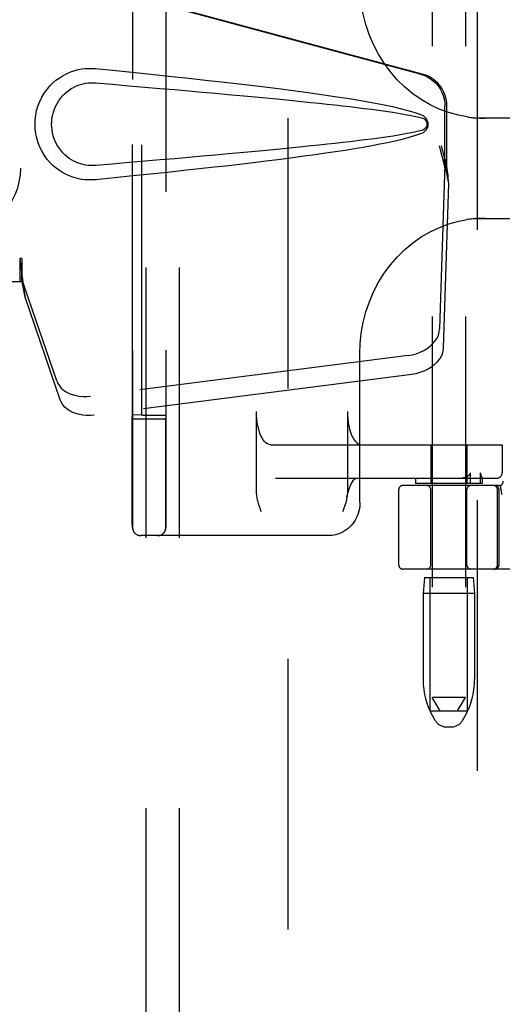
# Model space of a CAD drawing. Header units: inches. Extents: x 0 to 184, y 0 to 119.
# Tile 11 of 115: x 82.87 to 84.68, y 41.67 to 45.35. Entities that reach past the tile are written whole.
import ezdxf

# ---------------------------------------------------------------- set-up
doc = ezdxf.new("R2010")
doc.units = ezdxf.units.IN
doc.header["$LTSCALE"] = 10.121375
doc.header["$MEASUREMENT"] = 0
doc.linetypes.add('HIDDEN', pattern=[0.2, 0.1, -0.1])
for name, color, linetype in [('DEFAULT_2', 8, 'HIDDEN'), ('DOOR_ASSEMBLY', 7, 'CONTINUOUS'), ('SUBPANEL', 7, 'CONTINUOUS')]:
    doc.layers.add(name, color=color, linetype=linetype)

msp = doc.modelspace()

# ---------------------------------------------------------------- linework, layer by layer
at = {"layer": 'DEFAULT_2', "color": 8, "linetype": 'HIDDEN'}
for p, q in [((83.8735, 75.3506), (83.8735, 14.2466)), ((84.4133, 46.2676), (84.4133, 42.8176)), ((84.5383, 46.2676), (84.5383, 42.8176)), ((83.2931, 46.1426), (83.2931, 43.4546)), ((83.4181, 46.1426), (83.4181, 43.4546)), ((83.2927, 43.8755), (83.2927, 45.7217)), ((83.3276, 43.8742), (83.3276, 45.723)), ((83.4176, 45.7227), (83.4176, 43.8746)), ((85.0446, 44.9861), (84.567, 44.9861)), ((84.567, 44.6111), (85.0446, 44.6111)), ((84.1431, 43.5486), (84.1431, 44.1072)), ((83.7567, 43.5871), (83.7567, 43.8886)), ((84.0967, 43.8886), (84.0967, 43.5871)), ((83.2919, 43.8617), (83.2927, 43.8755)), ((83.3276, 43.8742), (83.2927, 43.8755)), ((83.3089, 43.8612), (83.318, 43.8611)), ((83.318, 43.8611), (83.3859, 43.8611)), ((83.3276, 43.8742), (83.3976, 43.8742)), ((83.3859, 43.8611), (83.3955, 43.8611)), ((83.3955, 43.8611), (83.4041, 43.8612)), ((83.4176, 43.8746), (83.4169, 43.8617)), ((83.8094, 43.7636), (84.6754, 43.7636)), ((84.4083, 43.7636), (84.4083, 43.6186)), ((84.5433, 43.7636), (84.5433, 43.6186)), ((84.6752, 43.7636), (84.6752, 43.6586)), ((84.6754, 43.7636), (84.6754, 43.6586)), ((83.8275, 43.6386), (84.6554, 43.6386)), ((84.3508, 43.6386), (84.3508, 43.6186)), ((84.5567, 43.6186), (84.5567, 43.6586)), ((84.5934, 43.6586), (84.5934, 43.6186)), ((84.6008, 43.6387), (84.6007, 43.6386)), ((84.6008, 43.6388), (84.6008, 43.6186)), ((84.2883, 43.3136), (84.2883, 43.5961)), ((84.6637, 43.6111), (84.3033, 43.6111)), ((84.6008, 43.6186), (84.3508, 43.6186)), ((84.4083, 43.3136), (84.4083, 43.5961)), ((84.5433, 43.3136), (84.5433, 43.5961)), ((84.6576, 43.3136), (84.6576, 43.5961)), ((84.6633, 43.3136), (84.6633, 43.5961)), ((84.6671, 43.6115), (84.6705, 43.597)), ((84.6706, 43.5965), (84.6705, 43.597)), ((83.2921, 43.5492), (83.292, 43.5726)), ((83.4171, 43.549), (83.417, 43.5722)), ((83.2921, 43.5282), (83.2921, 43.5492)), ((83.2921, 43.5012), (83.2921, 43.5282)), ((83.4171, 43.5281), (83.4171, 43.549)), ((83.4171, 43.5011), (83.4171, 43.5281)), ((83.2922, 43.4694), (83.2921, 43.5012)), ((83.4172, 43.4694), (83.4171, 43.5011)), ((83.7748, 43.5136), (83.7732, 43.518)), ((83.2923, 43.4564), (83.2922, 43.4694)), ((83.4173, 43.4565), (83.4172, 43.4694)), ((84.0269, 43.4236), (83.3233, 43.4236)), ((86.7983, 43.2986), (84.3033, 43.2986)), ((84.3843, 43.2676), (84.3793, 43.2076)), ((84.3843, 43.2676), (84.5673, 43.2676)), ((84.4058, 42.7676), (84.4058, 43.2676)), ((84.5458, 42.7676), (84.5458, 43.2676)), ((84.5673, 43.2676), (84.5723, 43.2076)), ((84.5723, 43.2076), (84.3793, 43.2076)), ((84.3793, 43.2076), (84.3793, 42.8852)), ((84.5723, 43.2076), (84.5723, 42.8852)), ((84.5383, 42.8176), (84.4133, 42.8176)), ((84.4433, 42.7676), (84.4133, 42.8176)), ((84.5083, 42.7676), (84.5383, 42.8176)), ((84.4058, 42.7676), (84.5458, 42.7676)), ((84.4247, 42.7319), (84.4192, 42.7411)), ((84.5269, 42.7319), (84.5324, 42.7411)), ((84.4676, 42.7076), (84.484, 42.7076))]:
    msp.add_line(p, q, dxfattribs=at)
for points in [[(84.544, 44.9907), (84.5122, 44.9967), (84.4757, 45.0067), (84.4401, 45.0198), (84.4055, 45.0361), (84.3723, 45.0555), (84.3406, 45.0777), (84.3107, 45.1026), (84.2828, 45.1301), (84.257, 45.1599), (84.2336, 45.1919), (84.2126, 45.2258), (84.1942, 45.2614), (84.1784, 45.2986), (84.1655, 45.3369), (84.1555, 45.3762), (84.1484, 45.4162), (84.1443, 45.4567), (84.1431, 45.4901)], [(84.5439, 44.9907), (84.5484, 44.9901), (84.553, 44.9895), (84.5577, 44.9889), (84.5623, 44.9884), (84.567, 44.988), (84.5718, 44.9876), (84.5765, 44.9872), (84.5813, 44.9869), (84.5861, 44.9867), (84.591, 44.9865), (84.5959, 44.9863), (84.6008, 44.9862), (84.6057, 44.9861), (84.6107, 44.9861)], [(84.1431, 44.1072), (84.1443, 44.141), (84.1485, 44.1815), (84.1556, 44.2215), (84.1657, 44.2608), (84.1786, 44.2991), (84.1944, 44.3363), (84.2129, 44.3719), (84.2339, 44.4059), (84.2574, 44.4378), (84.2832, 44.4676), (84.3112, 44.495), (84.3411, 44.5199), (84.3727, 44.542), (84.4059, 44.5613), (84.4405, 44.5775), (84.4761, 44.5907), (84.5126, 44.6006), (84.544, 44.6065)], [(84.6107, 44.6111), (84.6049, 44.6111), (84.5992, 44.611), (84.5934, 44.6108), (84.5878, 44.6106), (84.5821, 44.6103), (84.5765, 44.61), (84.571, 44.6096), (84.5655, 44.6091), (84.56, 44.6085), (84.5546, 44.6079), (84.5492, 44.6072), (84.5439, 44.6065)], [(83.8094, 43.7636), (83.8034, 43.7644), (83.7976, 43.7667), (83.792, 43.7706), (83.7865, 43.776), (83.7813, 43.7828), (83.7765, 43.7909), (83.7721, 43.8002), (83.7682, 43.8107), (83.7647, 43.8221), (83.7619, 43.8344), (83.7596, 43.8473), (83.758, 43.8608), (83.757, 43.8745), (83.7567, 43.8886)], [(84.0967, 43.8886), (84.097, 43.8745), (84.098, 43.8608), (84.0996, 43.8473), (84.1019, 43.8344), (84.1047, 43.8221), (84.1082, 43.8107), (84.1121, 43.8002), (84.1165, 43.7909), (84.1213, 43.7828), (84.1265, 43.776), (84.132, 43.7706), (84.1377, 43.7667), (84.1434, 43.7644), (84.1494, 43.7636)], [(83.2919, 43.8617), (83.2923, 43.8616), (83.2934, 43.8615), (83.2953, 43.8614), (83.2978, 43.8613), (83.301, 43.8613), (83.3089, 43.8612)], [(83.2919, 43.7851), (83.2919, 43.822), (83.2919, 43.8415), (83.2919, 43.8617)], [(83.4041, 43.8612), (83.4078, 43.8613), (83.411, 43.8613), (83.4135, 43.8614), (83.4154, 43.8615), (83.4165, 43.8616), (83.4169, 43.8617)], [(83.4169, 43.7842), (83.4169, 43.8215), (83.4169, 43.8412), (83.4169, 43.8617)], [(83.292, 43.7166), (83.292, 43.75), (83.292, 43.7673), (83.2919, 43.7851)], [(83.417, 43.7157), (83.417, 43.7491), (83.417, 43.7664), (83.4169, 43.7842)], [(83.292, 43.6543), (83.292, 43.6848), (83.292, 43.7005), (83.292, 43.7166)], [(83.417, 43.6536), (83.417, 43.684), (83.417, 43.6997), (83.417, 43.7157)], [(83.292, 43.6114), (83.292, 43.6396), (83.292, 43.6543)], [(83.417, 43.6109), (83.417, 43.639), (83.417, 43.6536)], [(84.0947, 43.5671), (84.096, 43.5737), (84.0991, 43.5868), (84.1027, 43.5987), (84.1067, 43.6091), (84.111, 43.618), (84.1153, 43.6252), (84.1195, 43.6307), (84.1233, 43.6347), (84.1267, 43.6371), (84.1294, 43.6383), (84.1313, 43.6386)], [(84.5118, 43.6386), (84.5185, 43.6389), (84.5248, 43.6396), (84.5305, 43.6407), (84.5358, 43.6421), (84.5405, 43.6438), (84.5448, 43.6458)], [(84.5448, 43.6458), (84.5464, 43.6466), (84.5479, 43.6476), (84.5493, 43.6485), (84.5506, 43.6494), (84.5518, 43.6504), (84.5529, 43.6514), (84.5539, 43.6525), (84.5548, 43.6536), (84.5556, 43.6547), (84.5562, 43.656), (84.5565, 43.6573), (84.5567, 43.6586)], [(84.5934, 43.6586), (84.5935, 43.6572), (84.5937, 43.6559), (84.5939, 43.6547), (84.5942, 43.6535), (84.5946, 43.6524), (84.595, 43.6514), (84.5954, 43.6504), (84.5958, 43.6495), (84.5962, 43.6485), (84.5967, 43.6476), (84.5971, 43.6467), (84.5988, 43.6433)], [(84.5988, 43.6433), (84.5992, 43.6426), (84.5996, 43.6418), (84.5999, 43.6411), (84.6002, 43.6405), (84.6004, 43.6399), (84.6006, 43.6394), (84.6007, 43.639), (84.6008, 43.6387)], [(83.292, 43.5726), (83.292, 43.598), (83.292, 43.6114)], [(83.417, 43.5722), (83.417, 43.5975), (83.417, 43.6109)], [(84.6706, 43.5965), (84.6711, 43.5917), (84.6716, 43.5871), (84.6721, 43.5826), (84.6726, 43.5782)], [(83.7732, 43.518), (83.7701, 43.5268), (83.7685, 43.5311), (83.7671, 43.5355), (83.7656, 43.54), (83.7642, 43.5444), (83.7629, 43.5489), (83.7617, 43.5534), (83.7605, 43.558), (83.7595, 43.5627), (83.7586, 43.5674), (83.7578, 43.5722), (83.7572, 43.577), (83.7568, 43.582), (83.7567, 43.5871)], [(84.0947, 43.5671), (84.0945, 43.5661), (84.0936, 43.5614), (84.0925, 43.5569), (84.0914, 43.5525), (84.0902, 43.5482), (84.0889, 43.5438), (84.0875, 43.5394), (84.0861, 43.5351), (84.0846, 43.5308), (84.0831, 43.5264)], [(84.0967, 43.5871), (84.0964, 43.5814), (84.096, 43.576), (84.0953, 43.5709), (84.0947, 43.5671)], [(84.1431, 43.5486), (84.1424, 43.5345), (84.1402, 43.5205), (84.1365, 43.507), (84.1315, 43.4939), (84.1251, 43.4816), (84.1175, 43.4702), (84.1087, 43.4598), (84.099, 43.4505), (84.0883, 43.4425), (84.077, 43.4358), (84.065, 43.4305), (84.0525, 43.4267), (84.0398, 43.4244), (84.0269, 43.4236)], [(84.0831, 43.5264), (84.0801, 43.5179), (84.0785, 43.5136)], [(83.2923, 43.4546), (83.2923, 43.4551), (83.2923, 43.4564)], [(83.4173, 43.4546), (83.4173, 43.4551), (83.4173, 43.4565)]]:
    msp.add_lwpolyline(points, dxfattribs=at)
for centre, radius, start, end in [((84.6552, 43.6586), 0.02, 270, 360), ((84.6554, 43.6586), 0.02, 270, 360), ((84.3033, 43.5961), 0.015, 90, 180), ((84.3933, 43.5961), 0.015, 0, 90), ((84.5583, 43.5961), 0.015, 90, 180), ((84.6426, 43.5961), 0.015, 0, 90), ((84.6483, 43.5961), 0.015, 0, 90), ((84.6637, 43.6261), 0.015, 270, 6.9957), ((83.3233, 43.4546), 0.031, 180, 270), ((83.3241, 43.4546), 0.031, 180, 270), ((83.3863, 43.4546), 0.031, 270, 360), ((83.3871, 43.4546), 0.031, 270, 360), ((84.3033, 43.3136), 0.015, 180, 270), ((84.3933, 43.3136), 0.015, 270, 360), ((84.5583, 43.3136), 0.015, 180, 270), ((84.6426, 43.3136), 0.015, 270, 360), ((84.6483, 43.3136), 0.015, 270, 360), ((84.6593, 42.8852), 0.28, 180, 210.9637), ((84.2923, 42.8852), 0.28, 329.0363, 360), ((84.4676, 42.7576), 0.05, 210.9637, 270), ((84.484, 42.7576), 0.05, 270, 329.0363)]:
    msp.add_arc(centre, radius, start, end, dxfattribs=at)
msp.add_ellipse((83.3976, 43.8746), major_axis=(0.02, 0), ratio=0.017455, start_param=-1.571692, end_param=-0.000895, dxfattribs=at)
at = {"layer": 'DOOR_ASSEMBLY', "color": 8, "linetype": 'HIDDEN'}
for p, q in [((84.582, 75.9446), (84.582, 13.6526)), ((84.3687, 45.1513), (82.8713, 45.5536)), ((84.3764, 45.1513), (82.879, 45.5536)), ((84.4611, 44.8008), (84.4611, 45.0305)), ((84.4688, 44.8008), (84.4688, 45.0305)), ((84.4393, 44.8824), (84.4611, 44.8008)), ((84.447, 44.8824), (84.4688, 44.8008)), ((84.4604, 44.8122), (84.4413, 44.1971)), ((84.4604, 44.8122), (84.4739, 44.7412)), ((84.4627, 44.8283), (84.4714, 44.7721)), ((84.4688, 44.8008), (84.4611, 44.8008)), ((84.4714, 44.7721), (84.4723, 44.7613)), ((84.4739, 44.7412), (84.4548, 44.1261)), ((84.4723, 44.7613), (84.4732, 44.751)), ((84.4732, 44.751), (84.4739, 44.7412)), ((82.879, 44.4611), (82.8713, 44.4611)), ((82.8713, 44.4611), (82.8713, 44.3736)), ((82.879, 44.4611), (82.879, 44.3736)), ((82.879, 44.3736), (82.558, 44.3736)), ((83.0095, 44.0031), (82.8776, 44.3869)), ((82.8911, 44.3159), (82.8776, 44.3869)), ((83.023, 43.9321), (82.8911, 44.3159)), ((84.3238, 44.098), (83.1363, 43.9455)), ((84.3373, 44.027), (83.1499, 43.8745))]:
    msp.add_line(p, q, dxfattribs=at)
for points in [[(83.1549, 44.7556), (83.1421, 44.7547), (83.1292, 44.7547), (83.1162, 44.7555), (83.1034, 44.757), (83.0906, 44.7594), (83.0781, 44.7626), (83.0658, 44.7666), (83.0539, 44.7713), (83.0422, 44.7767), (83.0307, 44.783), (83.0193, 44.7903), (83.0079, 44.7986), (82.9965, 44.8083), (82.9853, 44.8193), (82.9743, 44.832), (82.964, 44.8461), (82.9547, 44.8613), (82.9467, 44.8774), (82.9401, 44.894), (82.935, 44.911), (82.9313, 44.9282), (82.9291, 44.9455), (82.9283, 44.9628), (82.929, 44.9801), (82.931, 44.9973), (82.9345, 45.0145), (82.9395, 45.0315), (82.9459, 45.0481), (82.9538, 45.0643), (82.963, 45.0796), (82.9732, 45.0938), (82.9842, 45.1067), (82.9954, 45.1179), (83.0068, 45.1277), (83.0183, 45.1363), (83.0298, 45.1436), (83.0414, 45.1501), (83.0531, 45.1556), (83.0652, 45.1604), (83.0775, 45.1644), (83.0901, 45.1677), (83.103, 45.1701), (83.1159, 45.1717)], [(83.1159, 45.1717), (83.129, 45.1725), (83.1419, 45.1725), (83.1549, 45.1716)], [(83.1549, 45.1716), (83.2305, 45.1641), (83.3032, 45.1567), (83.3729, 45.1495), (83.4397, 45.1424), (83.5039, 45.1355), (83.5654, 45.1288), (83.6244, 45.1221), (83.6809, 45.1156), (83.7351, 45.1092), (83.7871, 45.1029), (83.837, 45.0967), (83.8848, 45.0906), (83.9306, 45.0845), (83.9745, 45.0784), (84.0165, 45.0724), (84.0568, 45.0664), (84.0954, 45.0604), (84.1324, 45.0544), (84.1677, 45.0483), (84.2015, 45.0421), (84.2338, 45.0358), (84.2646, 45.0292), (84.294, 45.0224), (84.3219, 45.0152), (84.3483, 45.0072), (84.3732, 44.9986)], [(84.3687, 45.1513), (84.3817, 45.147), (84.394, 45.1414), (84.4057, 45.1345), (84.4166, 45.1263), (84.4265, 45.117), (84.4354, 45.1066), (84.443, 45.0954), (84.4495, 45.0834), (84.4545, 45.0707), (84.4582, 45.0576), (84.4604, 45.0442), (84.4611, 45.0305)], [(84.4688, 45.0305), (84.4681, 45.0442), (84.4659, 45.0576), (84.4622, 45.0707), (84.4571, 45.0834), (84.4507, 45.0954), (84.443, 45.1066), (84.4342, 45.117), (84.4243, 45.1263), (84.4134, 45.1345), (84.4017, 45.1414), (84.3894, 45.147), (84.3764, 45.1513)], [(83.155, 44.8091), (83.1456, 44.8086), (83.1362, 44.8087), (83.1268, 44.8094), (83.1175, 44.8107), (83.1082, 44.8125), (83.0991, 44.815), (83.0902, 44.8179), (83.0816, 44.8214), (83.0732, 44.8255), (83.0649, 44.8301), (83.0566, 44.8354), (83.0485, 44.8415), (83.0403, 44.8485), (83.0323, 44.8565), (83.0244, 44.8657), (83.017, 44.8758), (83.0104, 44.8866), (83.0047, 44.8978), (83.0001, 44.9091), (82.9965, 44.9203), (82.9938, 44.9312), (82.992, 44.942), (82.9909, 44.9524), (82.9906, 44.9628), (82.9908, 44.9732), (82.9918, 44.9836), (82.9935, 44.9943), (82.996, 45.0052), (82.9995, 45.0163), (83.0039, 45.0276), (83.0094, 45.0388), (83.0159, 45.0498), (83.0232, 45.06), (83.0311, 45.0694), (83.0391, 45.0776), (83.0474, 45.0848), (83.0556, 45.0911), (83.064, 45.0965), (83.0724, 45.1013), (83.0809, 45.1055), (83.0897, 45.1091), (83.0986, 45.1121), (83.1078, 45.1146), (83.1171, 45.1165), (83.1265, 45.1178), (83.136, 45.1185), (83.1455, 45.1186), (83.155, 45.1181)], [(83.155, 45.1181), (83.2183, 45.1128), (83.2795, 45.1076), (83.3386, 45.1026), (83.3955, 45.0977), (83.4503, 45.0929), (83.5031, 45.0883), (83.5539, 45.0838), (83.6027, 45.0794), (83.6495, 45.0752), (83.6945, 45.071), (83.7376, 45.067), (83.7789, 45.0631), (83.8184, 45.0593), (83.8561, 45.0557), (83.8921, 45.0521), (83.9264, 45.0486), (83.9592, 45.0453), (83.9905, 45.042), (84.0206, 45.0387), (84.0497, 45.0355), (84.078, 45.0324), (84.1056, 45.0292), (84.1327, 45.026), (84.1596, 45.0227), (84.1865, 45.0192), (84.2133, 45.0157), (84.2401, 45.0119), (84.2669, 45.008), (84.2937, 45.0037), (84.3204, 44.999), (84.3469, 44.9937), (84.3733, 44.9878)], [(84.3732, 44.9986), (84.3792, 44.9955), (84.3845, 44.9916), (84.389, 44.9869), (84.3927, 44.9817), (84.3953, 44.976), (84.3969, 44.9701), (84.3975, 44.9638), (84.397, 44.9576), (84.3954, 44.9516), (84.3928, 44.9459), (84.3892, 44.9405), (84.3846, 44.9357), (84.3793, 44.9318), (84.3731, 44.9286)], [(84.3733, 44.9878), (84.3784, 44.9859), (84.3829, 44.9834), (84.3867, 44.9802), (84.3898, 44.9765), (84.392, 44.9724), (84.3933, 44.9681), (84.3937, 44.9634), (84.3932, 44.9588), (84.3918, 44.9544), (84.3896, 44.9505), (84.3865, 44.9468), (84.3827, 44.9437), (84.3783, 44.9413), (84.3733, 44.9395)], [(84.3731, 44.9286), (84.3505, 44.9207), (84.3266, 44.9133), (84.3013, 44.9066), (84.2747, 44.9003), (84.2468, 44.8942), (84.2177, 44.8883), (84.1873, 44.8825), (84.1556, 44.8768), (84.1225, 44.8712), (84.0879, 44.8656), (84.0519, 44.8601), (84.0144, 44.8545), (83.9753, 44.8489), (83.9346, 44.8433), (83.8923, 44.8376), (83.8481, 44.8319), (83.8022, 44.8262), (83.7544, 44.8203), (83.7046, 44.8144), (83.6528, 44.8083), (83.5989, 44.8022), (83.5427, 44.796), (83.4843, 44.7896), (83.4235, 44.7831), (83.3603, 44.7764), (83.2945, 44.7697), (83.226, 44.7627), (83.1549, 44.7556)], [(84.3733, 44.9395), (84.347, 44.9335), (84.3205, 44.9282), (84.2939, 44.9235), (84.2671, 44.9193), (84.2403, 44.9153), (84.2136, 44.9116), (84.1868, 44.908), (84.1601, 44.9046), (84.1333, 44.9013), (84.1062, 44.8981), (84.0786, 44.8949), (84.0504, 44.8918), (84.0214, 44.8886), (83.9913, 44.8853), (83.96, 44.8821), (83.9273, 44.8787), (83.8929, 44.8752), (83.8569, 44.8716), (83.8192, 44.868), (83.7797, 44.8642), (83.7384, 44.8603), (83.6953, 44.8563), (83.6503, 44.8521), (83.6034, 44.8479), (83.5545, 44.8435), (83.5037, 44.839), (83.4508, 44.8343), (83.3959, 44.8296), (83.3389, 44.8247), (83.2798, 44.8196), (83.2184, 44.8144), (83.155, 44.8091)], [(84.4393, 44.8824), (84.4446, 44.8628), (84.45, 44.8436), (84.4554, 44.8247), (84.4608, 44.8063), (84.4661, 44.7888), (84.4714, 44.7721)], [(84.447, 44.8824), (84.4496, 44.8728), (84.4522, 44.8634), (84.4549, 44.8541), (84.4575, 44.8451), (84.4601, 44.8365), (84.4627, 44.8283)], [(84.4627, 44.8283), (84.4624, 44.8255), (84.462, 44.8227), (84.4616, 44.82), (84.4612, 44.8173), (84.4608, 44.8147), (84.4604, 44.8122)], [(82.8713, 44.4611), (82.8738, 44.4409), (82.8765, 44.4208), (82.8791, 44.4012), (82.8818, 44.3821), (82.8884, 44.3357)], [(82.8787, 44.4406), (82.8785, 44.4209), (82.8784, 44.4115), (82.8782, 44.4026)], [(82.879, 44.4611), (82.8788, 44.4508), (82.8787, 44.4406)], [(82.8858, 44.3541), (82.8843, 44.3651), (82.8821, 44.3824), (82.8804, 44.3984), (82.8793, 44.4129), (82.8787, 44.4257), (82.8786, 44.4333)], [(82.8782, 44.4026), (82.878, 44.3971), (82.8779, 44.3945), (82.8778, 44.3919), (82.8777, 44.3894), (82.8776, 44.3869)], [(82.8884, 44.3357), (82.8905, 44.3206), (82.8911, 44.3159)], [(84.3238, 44.098), (84.3392, 44.1007), (84.3541, 44.1047), (84.3685, 44.1101), (84.3822, 44.1166), (84.3948, 44.1242), (84.4063, 44.1329), (84.4163, 44.1423), (84.4248, 44.1525), (84.4316, 44.1633), (84.4367, 44.1744), (84.4399, 44.1856), (84.4413, 44.1971)], [(84.4548, 44.1261), (84.4535, 44.1146), (84.4503, 44.1034), (84.4452, 44.0922), (84.4384, 44.0815), (84.4298, 44.0713), (84.4198, 44.0618), (84.4084, 44.0532), (84.3957, 44.0456), (84.3821, 44.039), (84.3677, 44.0337), (84.3528, 44.0297), (84.3373, 44.027)], [(83.0095, 44.0031), (83.0137, 43.9934), (83.0194, 43.9844), (83.0266, 43.9761), (83.0351, 43.9685), (83.0449, 43.9618), (83.0559, 43.9561), (83.0678, 43.9514), (83.0806, 43.9479), (83.094, 43.9455), (83.1078, 43.9443), (83.1219, 43.9443), (83.1363, 43.9455)], [(83.1499, 43.8745), (83.1355, 43.8733), (83.1214, 43.8733), (83.1075, 43.8745), (83.0941, 43.8768), (83.0814, 43.8804), (83.0694, 43.885), (83.0585, 43.8908), (83.0487, 43.8975), (83.0401, 43.905), (83.0329, 43.9134), (83.0273, 43.9224), (83.023, 43.9321)]]:
    msp.add_lwpolyline(points, dxfattribs=at)
at = {"layer": 'SUBPANEL', "color": 8, "linetype": 'HIDDEN'}
for p, q in [((83.3423, 72.7674), (83.3423, 16.8299)), ((83.4673, 72.7674), (83.4673, 16.8299))]:
    msp.add_line(p, q, dxfattribs=at)
msp.add_circle((82.6235, 44.7986), 0.25, dxfattribs=at)

doc.saveas('drawing.dxf')
